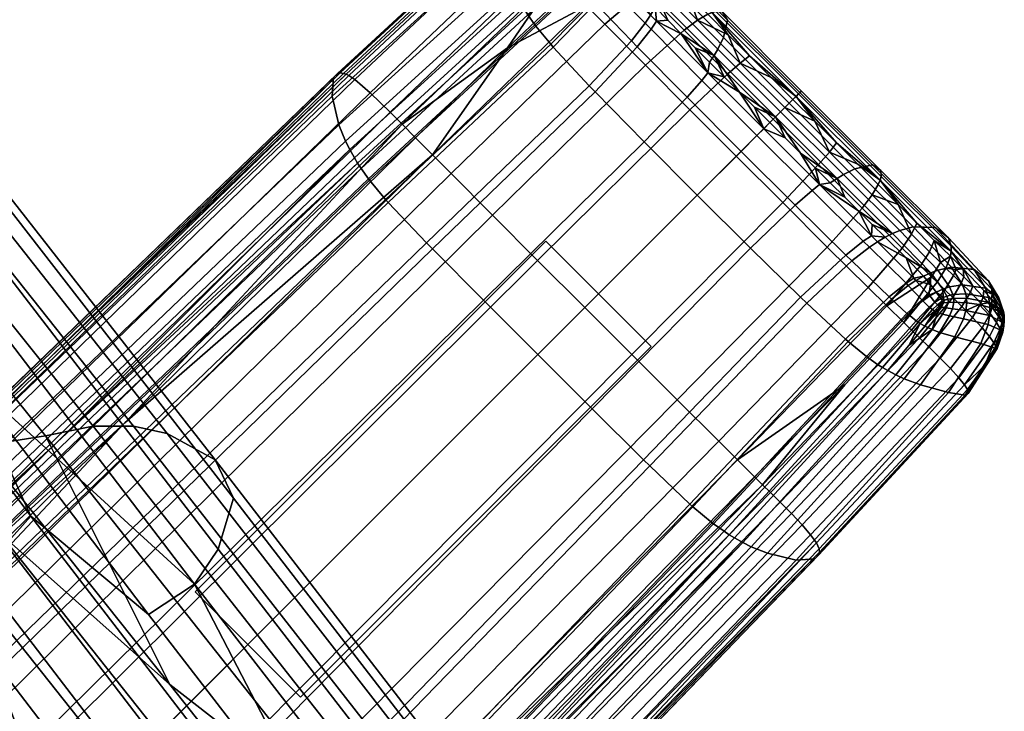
# Model space of a CAD drawing. Header units: millimetres. Extents: x -338 to 338, y -329 to 378.
# Tile 109 of 110: x 259 to 299, y 266 to 294. Entities that reach past the tile are written whole.
import ezdxf

# ---------------------------------------------------------------- set-up
doc = ezdxf.new("R2010")
doc.units = ezdxf.units.MM
doc.header["$MEASUREMENT"] = 0
for name, color, linetype, true_color in [('nozky', 7, 'Continuous', 0x1e1e1e), ('podnoz', 7, 'Continuous', 0x000000), ('sedak', 7, 'Continuous', 0xa5d07f)]:
    doc.layers.add(name, color=color, linetype=linetype, true_color=true_color)

msp = doc.modelspace()

# ---------------------------------------------------------------- meshes
at = {"layer": 'nozky'}
mesh = msp.add_polyface(dxfattribs=at)
corners = [(270.429, -266.186), (270.429, -266.186, 10), (266.187, -270.429), (266.187, -270.429, 10), (266.187, -270.429), (266.187, -270.429, 10), (280.328, -284.571), (280.328, -284.571, 10), (280.328, -284.571), (280.328, -284.571, 10), (284.571, -280.328), (284.571, -280.328, 10), (284.571, -280.328), (284.571, -280.328, 10), (270.429, -266.186), (270.429, -266.186, 10), (266.187, 270.429), (266.187, 270.429, 10), (270.429, 266.186), (270.429, 266.186, 10), (270.429, 266.186), (270.429, 266.186, 10), (284.571, 280.328), (284.571, 280.328, 10), (284.571, 280.328), (284.571, 280.328, 10), (280.328, 284.571), (280.328, 284.571, 10), (280.328, 284.571), (280.328, 284.571, 10), (266.187, 270.429), (266.187, 270.429, 10), (-270.429, 266.186), (-270.429, 266.186, 10), (-266.187, 270.429), (-266.187, 270.429, 10), (-266.187, 270.429), (-266.187, 270.429, 10), (-280.329, 284.571), (-280.329, 284.571, 10), (-280.329, 284.571), (-280.329, 284.571, 10), (-284.571, 280.328), (-284.571, 280.328, 10), (-284.571, 280.328), (-284.571, 280.328, 10), (-270.429, 266.186), (-270.429, 266.186, 10), (-266.187, -270.429), (-266.187, -270.429, 10), (-270.429, -266.186), (-270.429, -266.186, 10), (-270.429, -266.186), (-270.429, -266.186, 10), (-284.571, -280.328), (-284.571, -280.328, 10), (-284.571, -280.328), (-284.571, -280.328, 10), (-280.329, -284.571), (-280.329, -284.571, 10), (-280.329, -284.571), (-280.329, -284.571, 10), (-266.187, -270.429), (-266.187, -270.429, 10)]
mesh.append_faces([[corners[k] for k in face] for face in [(0, 2, 3, 1), (4, 6, 7, 5), (8, 10, 11, 9), (12, 14, 15, 13), (16, 18, 19, 17), (20, 22, 23, 21), (24, 26, 27, 25), (28, 30, 31, 29), (32, 34, 35, 33), (36, 38, 39, 37), (40, 42, 43, 41), (44, 46, 47, 45), (48, 50, 51, 49), (52, 54, 55, 53), (56, 58, 59, 57), (60, 62, 63, 61)]])
at = {"layer": 'podnoz'}
mesh = msp.add_polyface(dxfattribs=at)
corners = [(284.293, 294.692, 19.001), (284.852, 295.068, 18.158), (284.139, 295.789, 17.959), (283.569, 295.424, 18.792), (285.9, 293.075, 19.25), (286.434, 293.479, 18.396), (284.333, 291.669, 20.482), (282.695, 293.319, 20.219), (287.655, 291.316, 19.342), (288.158, 291.752, 18.483), (284.602, 295.982, 16.929), (283.707, 296.226, 17.795), (285.303, 295.276, 17.115), (286.055, 294.521, 17.249), (283.961, 296.629, 16.681), (286.85, 293.724, 17.338), (288.533, 292.038, 17.42), (287.678, 292.893, 17.392), (289.404, 291.166, 17.43), (284.566, 293.121, 5.046), (284.786, 293.444, 5.418), (286.852, 291.36, 5.505), (286.609, 291.055, 5.118), (284.008, 292.41, 4.482), (286.017, 290.372, 4.528), (284.328, 293.365, 5.03), (284.546, 293.689, 5.398), (283.771, 292.653, 4.471), (285.78, 292.935, 5.914), (286.342, 292.37, 5.94), (285.241, 293.48, 5.878), (283.896, 294.841, 5.73), (284.729, 294, 5.83), (286.922, 291.787, 5.957), (283.08, 295.156, 5.301), (287.178, 293.836, 16.06), (287.024, 293.795, 16.724), (290.408, 290.409, 16.814), (290.506, 290.506, 16.145), (287.424, 293.827, 14.61), (290.625, 290.625, 14.686), (287.646, 293.489, 11.456), (290.567, 290.567, 11.51), (287.488, 292.785, 8.397), (290.136, 290.136, 8.431), (284.365, 296.659, 15.461), (284.172, 296.662, 16.095), (284.7, 296.558, 14.079), (285.121, 296.02, 11.075), (285.148, 295.132, 8.157), (284.998, 294.591, 6.889), (287.258, 292.318, 7.067), (284.879, 294.301, 6.329), (287.104, 292.06, 6.48), (283.428, 297.595, 10.348), (282.977, 298.174, 13.053), (283.518, 296.67, 7.739), (283.397, 296.125, 6.617), (283.292, 295.838, 6.125), (287.517, 291.191, 5.967)]
mesh.append_faces([[corners[k] for k in face] for face in [(0, 1, 2, 3), (4, 5, 1, 0), (6, 4, 0, 7), (8, 9, 5, 4), (2, 10, 11, 11), (12, 1, 13, 13), (10, 2, 1, 12), (14, 11, 10, 10), (15, 13, 5, 5), (16, 17, 9, 9), (18, 16, 9, 9), (17, 15, 5, 5), (13, 1, 5, 5), (9, 17, 5, 5), (19, 20, 21, 22), (23, 19, 22, 24), (25, 26, 20, 19), (27, 25, 19, 23), (21, 28, 29, 29), (20, 30, 28, 28), (26, 31, 32, 32), (20, 32, 30, 30), (21, 29, 33, 33), (20, 28, 21, 21), (34, 31, 26, 26), (20, 26, 32, 32), (35, 36, 37, 38), (39, 35, 38, 40), (41, 39, 40, 42), (43, 41, 42, 44), (45, 46, 36, 35), (47, 45, 35, 39), (48, 47, 39, 41), (49, 48, 41, 43), (50, 49, 43, 51), (52, 50, 51, 53), (54, 55, 47, 48), (56, 54, 48, 49), (57, 56, 49, 50), (58, 57, 50, 52), (36, 17, 16, 16), (36, 13, 15, 15), (46, 10, 12, 12), (36, 12, 13, 13), (36, 15, 17, 17), (37, 36, 16, 16), (46, 14, 10, 10), (46, 12, 36, 36), (53, 28, 30, 52), (53, 59, 33, 33), (53, 29, 28, 28), (29, 53, 33, 33), (52, 30, 32, 32), (31, 52, 32, 32)]])
mesh = msp.add_polyface(dxfattribs=at)
corners = [(276.502, 287.292, 21.707), (282.695, 293.319, 20.219), (281.959, 294.066, 20), (275.75, 288.049, 21.48), (278.17, 285.619, 21.979), (284.333, 291.669, 20.482), (281.291, 294.749, 19.707), (278.778, 292.37, 20.509), (275.066, 288.739, 21.178), (263.348, 277.25, 22.832), (272.373, 291.247, 17.411), (278.752, 297.218, 16.141), (278.665, 297.275, 15.767), (272.266, 291.301, 17.016), (272.617, 291.085, 18.151), (278.963, 297.057, 16.839), (273.236, 290.557, 19.431), (279.527, 296.544, 18.039), (274.045, 289.771, 20.439), (280.299, 295.77, 18.996), (274.527, 289.285, 20.842), (280.766, 295.289, 19.383), (272.168, 291.338, 16.605), (260.33, 279.858, 18.22), (278.59, 297.316, 15.377), (279.023, 294.771, 5.917), (278.775, 295.429, 6.994), (280.711, 296.815, 7.084), (280.892, 296.198, 6.102), (279.176, 294.436, 5.463), (281.006, 295.89, 5.69), (271.918, 291.334, 15.192), (272.031, 291.358, 15.915), (278.494, 297.35, 14.721), (278.428, 297.345, 14.031), (271.76, 291.164, 13.674), (278.365, 297.223, 12.585), (271.705, 290.412, 10.561), (278.461, 296.555, 9.637), (271.981, 289.262, 7.74), (272.248, 288.604, 6.584), (272.414, 288.266, 6.096), (281.146, 295.593, 5.341), (281.693, 296.112, 5.702), (281.721, 296.049, 5.63), (280.359, 294.955, 5.15), (279.35, 294.103, 5.074), (272.603, 287.927, 5.676), (260.616, 276.461, 6.894), (275.75, 284.257, 4.391), (282.305, 290.594, 3.953), (284.291, 288.571, 3.969), (277.807, 282.185, 4.381), (275.504, 284.507, 4.392), (282.07, 290.837, 3.95), (273.961, 286.131, 4.528), (280.617, 292.4, 4.036), (280.522, 292.509, 4.061), (282.236, 294.255, 4.498), (282.328, 294.158, 4.48), (273.859, 286.246, 4.558), (279.922, 293.244, 4.364), (281.659, 294.88, 4.734), (273.215, 287.029, 4.903), (279.881, 293.297, 4.397), (281.621, 294.924, 4.761), (273.171, 287.086, 4.939), (279.6, 293.696, 4.686), (281.363, 295.249, 5.002), (272.87, 287.506, 5.255), (281.248, 295.418, 5.159), (281.809, 295.907, 5.476), (281.914, 295.777, 5.355), (279.471, 293.898, 4.867), (272.732, 287.716, 5.452)]
mesh.append_faces([[corners[k] for k in face] for face in [(0, 1, 2, 3), (4, 5, 1, 0), (2, 6, 7, 7), (3, 8, 9, 9), (8, 3, 7, 7), (2, 7, 3, 3), (10, 11, 12, 13), (14, 15, 11, 10), (16, 17, 15, 14), (18, 19, 17, 16), (20, 21, 19, 18), (13, 22, 23, 23), (22, 13, 12, 24), (20, 7, 21, 21), (20, 8, 7, 7), (21, 7, 6, 6), (20, 9, 8, 8), (25, 26, 27, 28), (29, 25, 28, 30), (31, 32, 33, 34), (35, 31, 34, 36), (37, 35, 36, 38), (39, 37, 38, 26), (40, 39, 26, 25), (41, 40, 25, 29), (24, 33, 32, 22), (32, 23, 22, 22), (42, 30, 43, 43), (43, 44, 42, 42), (42, 45, 30, 30), (29, 46, 47, 41), (29, 45, 46, 46), (30, 45, 29, 29), (48, 41, 47, 47), (49, 50, 51, 52), (53, 54, 50, 49), (55, 56, 54, 53), (57, 58, 59, 56), (60, 57, 56, 55), (61, 62, 58, 57), (63, 61, 57, 60), (64, 65, 62, 61), (66, 64, 61, 63), (67, 68, 65, 64), (69, 67, 64, 66), (70, 71, 72, 68), (73, 70, 68, 67), (74, 73, 67, 69), (45, 70, 73, 73), (74, 47, 46, 73), (70, 42, 44, 71), (70, 45, 42, 42), (73, 46, 45, 45)]])
mesh = msp.add_polyface(dxfattribs=at)
corners = [(282.695, 293.319, 20.219), (284.293, 294.692, 19.001), (283.569, 295.424, 18.792), (281.959, 294.066, 20), (279.992, 283.794, 22.079), (286.127, 289.87, 20.579), (284.333, 291.669, 20.482), (278.17, 285.619, 21.979), (283.707, 296.226, 17.795), (283.486, 296.449, 17.694), (283.215, 296.295, 18.127), (283.734, 296.559, 17.214), (283.133, 295.868, 18.621), (282.911, 296.094, 18.515), (282.572, 295.843, 18.864), (282.193, 295.537, 19.176), (281.291, 294.749, 19.707), (284.139, 295.789, 17.959), (282.392, 296.625, 18.209), (280.766, 295.289, 19.383), (281.877, 296.456, 6.085), (282.099, 296.552, 6.218), (282.08, 296.351, 5.952), (281.91, 296.272, 5.856), (281.922, 296.215, 5.787), (281.721, 296.049, 5.63), (281.693, 296.112, 5.702), (281.627, 296.313, 5.946), (277.807, 282.185, 4.381), (284.291, 288.571, 3.969), (286.429, 286.428, 3.97), (279.994, 279.995, 4.375), (282.07, 290.837, 3.95), (283.771, 292.653, 4.471), (284.008, 292.41, 4.482), (282.305, 290.594, 3.953), (282.872, 294.843, 4.974), (283.08, 295.156, 5.301), (284.546, 293.689, 5.398), (284.328, 293.365, 5.03), (282.328, 294.158, 4.48), (280.617, 292.4, 4.036), (282.778, 294.934, 4.985), (282.985, 295.245, 5.307), (282.236, 294.255, 4.498), (282.199, 295.487, 5.157), (282.398, 295.764, 5.437), (281.659, 294.88, 4.734), (282.162, 295.523, 5.176), (282.36, 295.796, 5.452), (281.621, 294.924, 4.761), (281.914, 295.777, 5.355), (282.108, 296.01, 5.588), (281.363, 295.249, 5.002), (281.809, 295.907, 5.476), (282.004, 296.109, 5.675), (283.155, 295.545, 5.686), (283.896, 294.841, 5.73), (282.517, 296.062, 5.778), (282.82, 295.829, 5.714), (282.256, 296.241, 5.869), (282.156, 296.305, 5.913), (282.637, 296.329, 6.155), (282.723, 296.596, 6.583), (283.397, 296.125, 6.617), (283.292, 295.838, 6.125), (284.879, 294.301, 6.329), (282.355, 296.484, 6.201), (282.225, 296.534, 6.219)]
mesh.append_faces([[corners[k] for k in face] for face in [(0, 1, 2, 3), (4, 5, 6, 7), (8, 9, 10, 10), (9, 8, 11, 11), (12, 13, 14, 14), (3, 15, 16, 16), (15, 12, 14, 14), (13, 12, 10, 10), (17, 8, 12, 2), (12, 3, 2, 2), (15, 3, 12, 12), (10, 12, 8, 8), (18, 19, 15, 15), (18, 14, 13, 13), (18, 13, 10, 10), (19, 16, 15, 15), (18, 15, 14, 14), (20, 21, 22, 23), (23, 24, 25, 26), (23, 22, 24, 24), (27, 20, 23, 26), (28, 29, 30, 31), (32, 33, 34, 35), (36, 37, 38, 39), (40, 36, 39, 33), (41, 40, 33, 32), (42, 43, 37, 36), (44, 42, 36, 40), (45, 46, 43, 42), (47, 45, 42, 44), (48, 49, 46, 45), (50, 48, 45, 47), (51, 52, 49, 48), (53, 51, 48, 50), (54, 55, 52, 51), (37, 56, 57, 57), (43, 56, 37, 37), (46, 58, 59, 59), (58, 49, 52, 60), (58, 46, 49, 49), (60, 52, 55, 61), (46, 59, 56, 43), (61, 55, 24, 22), (54, 25, 24, 55), (62, 63, 64, 65), (65, 66, 57, 57), (65, 57, 56, 56), (56, 59, 65, 65), (65, 59, 62, 62), (59, 58, 62, 62), (58, 60, 67, 62), (60, 61, 68, 67), (21, 68, 61, 22)]])
mesh = msp.add_polyface(dxfattribs=at)
corners = [(286.127, 289.87, 20.579), (287.655, 291.316, 19.342), (285.9, 293.075, 19.25), (284.333, 291.669, 20.482), (289.485, 289.485, 19.355), (289.955, 289.955, 18.496), (288.158, 291.752, 18.483), (287.998, 287.998, 20.593), (291.316, 287.655, 19.342), (291.752, 288.158, 18.483), (289.87, 286.127, 20.579), (293.075, 285.9, 19.25), (293.479, 286.433, 18.396), (290.285, 290.285, 17.432), (289.404, 291.166, 17.43), (292.038, 288.533, 17.42), (291.166, 289.405, 17.43), (292.894, 287.678, 17.392), (293.724, 286.849, 17.338), (288.83, 288.831, 5.128), (289.104, 289.104, 5.518), (291.359, 286.852, 5.505), (291.056, 286.609, 5.118), (288.192, 288.192, 4.535), (290.371, 286.017, 4.528), (286.609, 291.055, 5.118), (286.852, 291.36, 5.505), (286.017, 290.372, 4.528), (284.291, 288.571, 3.969), (286.429, 286.428, 3.97), (282.305, 290.594, 3.953), (284.008, 292.41, 4.482), (291.191, 287.516, 5.967), (291.787, 286.922, 5.957), (290.584, 288.122, 5.973), (292.369, 286.342, 5.94), (289.971, 288.736, 5.975), (288.736, 289.97, 5.975), (289.354, 289.353, 5.975), (287.517, 291.191, 5.967), (288.123, 290.584, 5.973), (286.922, 291.787, 5.957), (290.506, 290.506, 16.145), (290.408, 290.409, 16.814), (293.795, 287.024, 16.724), (293.836, 287.178, 16.06), (290.625, 290.625, 14.686), (293.827, 287.424, 14.61), (290.567, 290.567, 11.51), (293.489, 287.646, 11.456), (290.136, 290.136, 8.431), (292.785, 287.488, 8.397), (289.787, 289.787, 7.092), (292.318, 287.258, 7.067), (289.58, 289.58, 6.502), (292.061, 287.103, 6.48), (287.258, 292.318, 7.067), (287.488, 292.785, 8.397), (287.104, 292.06, 6.48), (288.533, 292.038, 17.42)]
mesh.append_faces([[corners[k] for k in face] for face in [(0, 1, 2, 3), (4, 5, 6, 1), (7, 4, 1, 0), (8, 9, 5, 4), (10, 8, 4, 7), (11, 12, 9, 8), (5, 13, 14, 6), (9, 15, 16, 16), (16, 5, 9, 9), (9, 17, 15, 15), (13, 5, 16, 16), (12, 18, 17, 9), (19, 20, 21, 22), (23, 19, 22, 24), (25, 26, 20, 19), (27, 25, 19, 23), (28, 27, 23, 29), (30, 31, 27, 28), (21, 32, 33, 33), (21, 34, 32, 32), (21, 33, 35, 35), (20, 36, 34, 21), (20, 37, 38, 38), (26, 39, 40, 40), (26, 41, 39, 39), (20, 40, 37, 37), (26, 40, 20, 20), (38, 36, 20, 20), (42, 43, 44, 45), (46, 42, 45, 47), (48, 46, 47, 49), (50, 48, 49, 51), (52, 50, 51, 53), (54, 52, 53, 55), (56, 57, 50, 52), (58, 56, 52, 54), (44, 17, 18, 18), (44, 15, 17, 17), (16, 15, 43, 43), (43, 15, 44, 44), (55, 33, 32, 32), (34, 36, 54, 54), (34, 55, 32, 32), (33, 55, 35, 35), (54, 55, 34, 34), (16, 43, 13, 13), (43, 59, 14, 14), (13, 43, 14, 14), (38, 37, 54, 54), (40, 54, 37, 37), (36, 38, 54, 54), (39, 58, 40, 40), (54, 40, 58, 58)]])
mesh = msp.add_polyface(dxfattribs=at)
corners = [(247.772, 259.028, 25.637), (276.502, 287.292, 21.707), (275.75, 288.049, 21.48), (246.984, 259.815, 25.408), (249.516, 257.284, 25.912), (278.17, 285.619, 21.979), (251.418, 255.382, 26.013), (279.992, 283.794, 22.079), (253.4, 253.4, 26.027), (281.893, 281.893, 22.094), (255.382, 251.418, 26.013), (283.794, 279.993, 22.079), (257.283, 249.516, 25.912), (285.619, 278.17, 21.979), (259.027, 247.772, 25.637), (287.293, 276.502, 21.707), (259.815, 246.985, 25.408), (288.049, 275.75, 21.48), (255.438, 269.505, 23.885), (246.266, 260.534, 25.103), (263.348, 277.25, 22.832), (243.389, 263.146, 21.295), (272.373, 291.247, 17.411), (272.266, 291.301, 17.016), (243.268, 263.205, 20.892), (243.658, 262.974, 22.047), (272.617, 291.085, 18.151), (244.326, 262.424, 23.341), (273.236, 290.557, 19.431), (245.188, 261.607, 24.358), (274.045, 289.771, 20.439), (245.697, 261.102, 24.765), (274.527, 289.285, 20.842), (252.375, 272.154, 19.256), (243.156, 263.246, 20.472), (260.33, 279.858, 18.22), (232.785, 253.246, 21.87), (242.859, 263.261, 19.017), (242.997, 263.276, 19.763), (272.031, 291.358, 15.915), (271.918, 291.334, 15.192), (242.653, 263.114, 17.44), (271.76, 291.164, 13.674), (242.52, 262.418, 14.162), (271.705, 290.412, 10.561), (242.77, 261.332, 11.12), (271.981, 289.262, 7.74), (243.043, 260.697, 9.838), (272.248, 288.604, 6.584), (243.217, 260.366, 9.284), (272.414, 288.266, 6.096), (252.646, 268.821, 7.734), (260.616, 276.461, 6.894), (243.416, 260.03, 8.797), (256.404, 246.568, 6.873), (284.508, 275.504, 4.392), (286.131, 273.96, 4.528), (258.169, 244.877, 7.283), (256.131, 246.837, 6.839), (284.258, 275.75, 4.391), (253.865, 249.086, 6.647), (282.185, 277.807, 4.381), (251.475, 251.475, 6.584), (279.994, 279.995, 4.375), (249.086, 253.866, 6.647), (277.807, 282.185, 4.381), (246.838, 256.131, 6.839), (275.75, 284.257, 4.391), (246.567, 256.404, 6.873), (275.504, 284.507, 4.392), (244.877, 258.169, 7.283), (273.961, 286.131, 4.528), (244.767, 258.292, 7.336), (273.859, 286.246, 4.558), (244.07, 259.115, 7.839), (273.215, 287.029, 4.903), (244.023, 259.174, 7.887), (273.171, 287.086, 4.939), (243.701, 259.604, 8.29), (272.87, 287.506, 5.255), (243.555, 259.818, 8.529), (272.732, 287.716, 5.452), (272.603, 287.927, 5.676)]
mesh.append_faces([[corners[k] for k in face] for face in [(0, 1, 2, 3), (4, 5, 1, 0), (6, 7, 5, 4), (8, 9, 7, 6), (10, 11, 9, 8), (12, 13, 11, 10), (14, 15, 13, 12), (16, 17, 15, 14), (3, 18, 19, 19), (18, 3, 20, 20), (20, 3, 2, 2), (21, 22, 23, 24), (25, 26, 22, 21), (27, 28, 26, 25), (29, 30, 28, 27), (31, 32, 30, 29), (24, 33, 34, 34), (33, 24, 35, 35), (36, 24, 34, 34), (24, 23, 35, 35), (20, 32, 31, 31), (31, 18, 20, 20), (31, 19, 18, 18), (37, 38, 39, 40), (41, 37, 40, 42), (43, 41, 42, 44), (45, 43, 44, 46), (47, 45, 46, 48), (49, 47, 48, 50), (38, 33, 35, 35), (38, 36, 34, 34), (38, 34, 33, 33), (39, 38, 35, 35), (51, 49, 52, 52), (49, 50, 52, 52), (49, 51, 53, 53), (54, 55, 56, 57), (58, 59, 55, 54), (60, 61, 59, 58), (62, 63, 61, 60), (64, 65, 63, 62), (66, 67, 65, 64), (68, 69, 67, 66), (70, 71, 69, 68), (72, 73, 71, 70), (74, 75, 73, 72), (76, 77, 75, 74), (78, 79, 77, 76), (80, 81, 79, 78), (81, 80, 52, 52), (80, 51, 52, 52), (51, 80, 53, 53), (82, 81, 52, 52)]])
mesh = msp.add_polyface(dxfattribs=at)
corners = [(281.893, 281.893, 22.094), (287.998, 287.998, 20.593), (286.127, 289.87, 20.579), (279.992, 283.794, 22.079), (283.794, 279.993, 22.079), (289.87, 286.127, 20.579), (291.668, 284.333, 20.482), (293.075, 285.9, 19.25), (291.316, 287.655, 19.342), (294.691, 284.293, 19.001), (295.068, 284.852, 18.158), (293.479, 286.433, 18.396), (293.319, 282.695, 20.219), (295.424, 283.57, 18.792), (295.789, 284.138, 17.959), (294.066, 281.959, 20), (294.521, 286.054, 17.249), (293.724, 286.849, 17.338), (295.276, 285.302, 17.115), (295.982, 284.602, 16.929), (295.867, 283.134, 18.621), (294.934, 282.778, 4.985), (295.244, 282.985, 5.307), (295.764, 282.398, 5.437), (295.486, 282.199, 5.157), (294.256, 282.236, 4.498), (294.879, 281.659, 4.734), (294.843, 282.872, 4.974), (295.156, 283.08, 5.301), (294.158, 282.328, 4.48), (293.365, 284.328, 5.03), (293.689, 284.546, 5.398), (292.652, 283.772, 4.471), (290.837, 282.071, 3.95), (292.4, 280.617, 4.036), (293.121, 284.567, 5.046), (293.444, 284.786, 5.418), (292.41, 284.008, 4.482), (290.594, 282.305, 3.953), (291.056, 286.609, 5.118), (291.359, 286.852, 5.505), (290.371, 286.017, 4.528), (288.571, 284.291, 3.969), (286.429, 286.428, 3.97), (288.192, 288.192, 4.535), (294.842, 283.896, 5.73), (295.545, 283.155, 5.686), (294, 284.728, 5.83), (295.829, 282.82, 5.714), (292.936, 285.78, 5.914), (293.479, 285.241, 5.878), (292.369, 286.342, 5.94), (294.591, 284.998, 6.889), (295.133, 285.149, 8.157), (296.67, 283.517, 7.739), (296.125, 283.397, 6.617), (294.301, 284.878, 6.329), (295.838, 283.292, 6.125), (293.836, 287.178, 16.06), (293.795, 287.024, 16.724), (296.662, 284.172, 16.095), (296.66, 284.366, 15.461), (293.827, 287.424, 14.61), (296.559, 284.7, 14.079), (293.489, 287.646, 11.456), (296.02, 285.12, 11.075), (292.785, 287.488, 8.397), (292.318, 287.258, 7.067), (292.061, 287.103, 6.48)]
mesh.append_faces([[corners[k] for k in face] for face in [(0, 1, 2, 3), (4, 5, 1, 0), (6, 7, 8, 5), (9, 10, 11, 7), (12, 9, 7, 6), (13, 14, 10, 9), (15, 13, 9, 12), (16, 17, 11, 11), (18, 16, 10, 10), (18, 10, 14, 19), (16, 11, 10, 10), (20, 13, 15, 15), (21, 22, 23, 24), (25, 21, 24, 26), (27, 28, 22, 21), (29, 27, 21, 25), (30, 31, 28, 27), (32, 30, 27, 29), (33, 32, 29, 34), (35, 36, 31, 30), (37, 35, 30, 32), (38, 37, 32, 33), (39, 40, 36, 35), (41, 39, 35, 37), (42, 41, 37, 38), (43, 44, 41, 42), (28, 45, 46, 46), (31, 47, 45, 45), (22, 46, 48, 48), (36, 49, 50, 50), (40, 51, 49, 49), (36, 50, 47, 47), (22, 28, 46, 46), (48, 23, 22, 22), (36, 47, 31, 31), (49, 36, 40, 40), (45, 28, 31, 31), (52, 53, 54, 55), (56, 52, 55, 57), (58, 59, 60, 61), (62, 58, 61, 63), (64, 62, 63, 65), (66, 64, 65, 53), (67, 66, 53, 52), (68, 67, 52, 56), (59, 16, 18, 18), (59, 17, 16, 16), (59, 18, 60, 60), (57, 45, 47, 56), (56, 49, 51, 68), (46, 45, 57, 57), (56, 47, 50, 50), (49, 56, 50, 50)]])
mesh = msp.add_polyface(dxfattribs=at)
corners = [(294.748, 281.291, 19.707), (295.867, 283.134, 18.621), (294.066, 281.959, 20), (285.619, 278.17, 21.979), (291.668, 284.333, 20.482), (289.87, 286.127, 20.579), (283.794, 279.993, 22.079), (287.293, 276.502, 21.707), (293.319, 282.695, 20.219), (288.049, 275.75, 21.48), (292.369, 278.778, 20.509), (259.815, 246.985, 25.408), (277.25, 263.348, 22.832), (288.739, 275.067, 21.178), (291.334, 271.918, 15.192), (297.346, 278.427, 14.031), (297.35, 278.495, 14.721), (291.357, 272.031, 15.915), (291.164, 271.76, 13.674), (297.223, 278.365, 12.585), (290.412, 271.705, 10.561), (296.555, 278.46, 9.637), (289.262, 271.981, 7.74), (295.43, 278.775, 6.994), (288.604, 272.247, 6.584), (294.771, 279.024, 5.917), (294.436, 279.176, 5.463), (295.89, 281.006, 5.69), (296.198, 280.892, 6.102), (288.266, 272.414, 6.096), (291.338, 272.167, 16.605), (297.316, 278.59, 15.377), (279.858, 260.33, 18.22), (287.928, 272.603, 5.676), (294.103, 279.35, 5.074), (294.955, 280.359, 5.15), (295.594, 281.146, 5.341), (276.461, 260.616, 6.894), (293.695, 279.6, 4.686), (295.249, 281.363, 5.002), (295.418, 281.249, 5.159), (293.898, 279.471, 4.867), (287.506, 272.87, 5.255), (287.716, 272.732, 5.452), (293.297, 279.881, 4.397), (294.924, 281.621, 4.761), (287.086, 273.171, 4.939), (294.879, 281.659, 4.734), (295.486, 282.199, 5.157), (295.523, 282.162, 5.176), (293.244, 279.921, 4.364), (287.029, 273.214, 4.903), (292.51, 280.522, 4.061), (294.256, 282.236, 4.498), (286.246, 273.859, 4.558), (292.4, 280.617, 4.036), (294.158, 282.328, 4.48), (286.131, 273.96, 4.528), (284.508, 275.504, 4.392), (290.837, 282.071, 3.95), (284.258, 275.75, 4.391), (290.594, 282.305, 3.953), (282.185, 277.807, 4.381), (288.571, 284.291, 3.969), (279.994, 279.995, 4.375), (286.429, 286.428, 3.97), (259.817, 243.554, 8.529), (290.998, 272.729, 18.435), (291.227, 272.407, 17.526), (297.197, 278.781, 16.25), (296.973, 279.062, 17.105), (290.65, 273.134, 19.26), (296.635, 279.432, 17.878), (290.225, 273.584, 19.93), (296.219, 279.857, 18.511), (289.771, 274.044, 20.439), (295.77, 280.298, 18.996), (289.385, 274.428, 20.769), (295.388, 280.67, 19.313), (289.062, 274.748, 20.992), (295.068, 280.98, 19.528), (263.124, 243.427, 21.412), (260.87, 245.93, 24.915)]
mesh.append_faces([[corners[k] for k in face] for face in [(0, 1, 2, 2), (3, 4, 5, 6), (7, 8, 4, 3), (9, 2, 8, 7), (9, 10, 0, 2), (11, 12, 13, 9), (9, 13, 10, 10), (14, 15, 16, 17), (18, 19, 15, 14), (20, 21, 19, 18), (22, 23, 21, 20), (24, 25, 23, 22), (26, 27, 28, 25), (29, 26, 25, 24), (30, 17, 16, 31), (32, 17, 30, 30), (29, 33, 34, 26), (26, 34, 35, 27), (36, 27, 35, 35), (29, 37, 33, 33), (38, 39, 40, 41), (42, 38, 41, 43), (44, 45, 39, 38), (46, 44, 38, 42), (47, 48, 49, 45), (50, 47, 45, 44), (51, 50, 44, 46), (52, 53, 47, 50), (54, 52, 50, 51), (55, 56, 53, 52), (57, 55, 52, 54), (58, 59, 55, 57), (60, 61, 59, 58), (62, 63, 61, 60), (64, 65, 63, 62), (40, 36, 35, 35), (40, 35, 34, 41), (33, 43, 41, 34), (33, 37, 43, 43), (37, 66, 43, 43), (67, 68, 69, 70), (71, 67, 70, 72), (73, 71, 72, 74), (75, 73, 74, 76), (77, 75, 76, 78), (79, 77, 78, 80), (68, 32, 30, 30), (30, 31, 69, 68), (81, 32, 68, 68), (80, 0, 10, 79), (10, 13, 79, 79), (12, 79, 13, 13), (82, 79, 12, 12)]])
mesh = msp.add_polyface(dxfattribs=at)
corners = [(296.629, 283.961, 16.681), (296.226, 283.707, 17.795), (296.449, 283.487, 17.694), (296.866, 283.431, 17.056), (296.76, 283.182, 17.532), (295.867, 283.134, 18.621), (296.094, 282.911, 18.515), (296.408, 282.604, 18.345), (295.424, 283.57, 18.792), (295.789, 284.138, 17.959), (295.982, 284.602, 16.929), (295.486, 282.199, 5.157), (295.764, 282.398, 5.437), (295.796, 282.36, 5.452), (295.523, 282.162, 5.176), (296.241, 282.257, 5.869), (296.01, 282.108, 5.588), (296.062, 282.517, 5.778), (295.829, 282.82, 5.714), (297.436, 282.511, 17.06), (297.857, 282.075, 16.648), (297.955, 282.326, 16.205), (297.537, 282.763, 16.6), (297.068, 282.877, 17.339), (297.174, 283.128, 16.869), (296.723, 282.297, 18.142), (297.096, 281.929, 17.848), (298.319, 281.902, 15.722), (298.295, 282.226, 15.371), (297.984, 282.586, 15.742), (297.143, 283.452, 16.408), (297.249, 282.448, 7.507), (298.17, 282.298, 9.822), (298.207, 282.101, 9.752), (297.281, 282.266, 7.467), (296.732, 282.416, 6.583), (296.771, 282.263, 6.575), (296.484, 282.355, 6.201), (296.533, 282.225, 6.219), (298.043, 282.68, 9.98), (298.58, 282.29, 12.523), (298.684, 281.956, 12.312), (297.125, 282.803, 7.579), (296.596, 282.723, 6.583), (296.329, 282.636, 6.155), (298.298, 282.634, 14.288), (298.313, 282.438, 14.851), (298.693, 281.833, 14.164), (298.684, 282.003, 13.66), (298.174, 282.976, 13.053), (297.595, 283.428, 10.348), (296.67, 283.517, 7.739), (296.125, 283.397, 6.617), (295.838, 283.292, 6.125), (296.66, 284.366, 15.461), (296.662, 284.172, 16.095), (296.559, 284.7, 14.079), (296.02, 285.12, 11.075), (295.133, 285.149, 8.157), (295.276, 285.302, 17.115), (298.525, 281.911, 14.99), (296.775, 282.105, 6.547), (297.291, 282.08, 7.422), (296.396, 282.188, 6.031), (296.339, 282.302, 5.998), (296.305, 282.156, 5.913), (295.545, 283.155, 5.686)]
mesh.append_faces([[corners[k] for k in face] for face in [(0, 1, 2, 2), (0, 2, 3, 3), (2, 4, 3, 3), (2, 1, 5, 6), (2, 6, 7, 4), (8, 5, 1, 9), (1, 10, 9, 9), (1, 0, 10, 10), (11, 12, 13, 14), (15, 16, 13, 17), (12, 18, 17, 17), (12, 17, 13, 13), (19, 20, 21, 22), (23, 19, 22, 24), (4, 23, 24, 3), (25, 26, 19, 23), (7, 25, 23, 4), (27, 28, 29, 21), (30, 22, 21, 29), (22, 30, 24, 24), (3, 24, 30, 30), (0, 3, 30, 30), (31, 32, 33, 34), (35, 31, 34, 36), (37, 35, 36, 38), (39, 40, 41, 32), (42, 39, 32, 31), (43, 42, 31, 35), (44, 43, 35, 37), (45, 46, 47, 48), (49, 45, 48, 40), (50, 49, 40, 39), (51, 50, 39, 42), (52, 51, 42, 43), (53, 52, 43, 44), (54, 55, 46, 45), (56, 54, 45, 49), (57, 56, 49, 50), (58, 57, 50, 51), (46, 29, 28, 28), (29, 46, 55, 30), (55, 10, 0, 0), (55, 59, 10, 10), (55, 0, 30, 30), (60, 46, 28, 28), (61, 36, 34, 62), (63, 64, 37, 38), (65, 15, 63, 63), (63, 15, 64, 64), (44, 64, 17, 17), (64, 15, 17, 17), (37, 64, 44, 44), (66, 53, 18, 18), (44, 17, 18, 53)]])
mesh = msp.add_polyface(dxfattribs=at)
corners = [(296.094, 282.911, 18.515), (295.867, 283.134, 18.621), (294.748, 281.291, 19.707), (296.408, 282.604, 18.345), (295.068, 280.98, 19.528), (297.346, 278.427, 14.031), (298.512, 280.236, 13.535), (298.508, 280.259, 14.154), (297.35, 278.495, 14.721), (297.223, 278.365, 12.585), (298.428, 280.257, 12.221), (296.555, 278.46, 9.637), (297.861, 280.439, 9.509), (297.164, 281.443, 7.245), (297.257, 281.771, 7.337), (298.213, 281.567, 9.613), (298.15, 281.215, 9.557), (296.814, 280.71, 7.084), (295.43, 278.775, 6.994), (296.593, 281.556, 6.325), (296.713, 281.842, 6.445), (296.198, 280.892, 6.102), (294.771, 279.024, 5.917), (296.312, 281.627, 5.946), (296.455, 281.877, 6.085), (295.89, 281.006, 5.69), (297.316, 278.59, 15.377), (298.026, 279.55, 15.064), (298.496, 280.282, 14.448), (297.291, 282.08, 7.422), (297.795, 282.009, 8.495), (296.775, 282.105, 6.547), (296.553, 282.098, 6.218), (296.272, 281.91, 5.855), (296.351, 282.08, 5.952), (296.111, 281.693, 5.701), (296.215, 281.923, 5.787), (296.049, 281.72, 5.629), (295.594, 281.146, 5.341), (295.777, 281.914, 5.355), (296.01, 282.108, 5.588), (296.109, 282.004, 5.675), (295.907, 281.808, 5.475), (295.249, 281.363, 5.002), (295.418, 281.249, 5.159), (295.523, 282.162, 5.176), (295.796, 282.36, 5.452), (294.924, 281.621, 4.761), (296.168, 281.954, 5.735), (295.986, 281.755, 5.559), (296.305, 282.156, 5.913), (296.241, 282.257, 5.869), (297.527, 281.494, 17.405), (297.914, 281.078, 16.849), (298.229, 281.656, 16.139), (297.857, 282.075, 16.648), (297.096, 281.929, 17.848), (297.436, 282.511, 17.06), (296.973, 279.062, 17.105), (297.197, 278.781, 16.25), (298.384, 280.468, 15.478), (298.205, 280.724, 16.192), (296.635, 279.432, 17.878), (296.219, 279.857, 18.511), (295.77, 280.298, 18.996), (295.388, 280.67, 19.313), (296.723, 282.297, 18.142), (298.207, 282.101, 9.752), (297.281, 282.266, 7.467), (296.533, 282.225, 6.219), (296.771, 282.263, 6.575), (296.396, 282.188, 6.031)]
mesh.append_faces([[corners[k] for k in face] for face in [(0, 1, 2, 2), (3, 0, 2, 4), (5, 6, 7, 8), (9, 10, 6, 5), (11, 12, 10, 9), (13, 14, 15, 16), (17, 13, 16, 12), (18, 17, 12, 11), (19, 20, 14, 13), (21, 19, 13, 17), (22, 21, 17, 18), (23, 24, 20, 19), (25, 23, 19, 21), (26, 8, 27, 27), (28, 27, 8, 8), (14, 29, 30, 30), (30, 15, 14, 14), (20, 31, 29, 14), (31, 20, 24, 32), (33, 34, 32, 24), (23, 25, 35, 35), (33, 24, 23, 35), (36, 33, 35, 37), (38, 37, 35, 35), (34, 33, 36, 36), (25, 38, 35, 35), (39, 40, 41, 42), (43, 39, 42, 44), (45, 46, 40, 39), (47, 45, 39, 43), (48, 34, 36, 36), (49, 37, 38, 38), (37, 49, 48, 36), (41, 50, 48, 48), (34, 48, 50, 50), (40, 51, 50, 41), (41, 48, 49, 42), (44, 42, 49, 49), (38, 44, 49, 49), (52, 53, 54, 55), (56, 52, 55, 57), (58, 59, 60, 61), (62, 58, 61, 53), (63, 62, 53, 52), (64, 63, 52, 56), (65, 64, 56, 66), (4, 65, 66, 3), (59, 26, 27, 27), (60, 59, 27, 27), (67, 30, 29, 68), (32, 69, 70, 31), (34, 71, 69, 32), (71, 34, 50, 50)]])
mesh = msp.add_polyface(dxfattribs=at)
corners = [(298.477, 280.315, 14.732), (298.617, 280.632, 14.557), (298.384, 280.468, 15.478), (298.643, 281.039, 14.983), (298.709, 280.899, 14.381), (298.765, 281.114, 14.211), (298.711, 281.264, 14.681), (298.78, 281.35, 14.147), (298.76, 281.43, 14.281), (298.741, 280.897, 13.327), (298.789, 281.182, 13.262), (298.787, 281.138, 13.763), (298.736, 280.882, 13.878), (298.512, 280.236, 13.535), (298.508, 280.259, 14.154), (298.67, 280.982, 12.125), (298.719, 281.304, 12.123), (298.428, 280.257, 12.221), (298.15, 281.215, 9.557), (298.213, 281.567, 9.613), (297.861, 280.439, 9.509), (298.771, 281.118, 14.105), (298.79, 281.29, 14.042), (298.718, 280.89, 14.262), (298.496, 280.282, 14.448), (298.026, 279.55, 15.064), (298.801, 281.442, 13.253), (298.805, 281.365, 13.682), (298.727, 281.605, 12.169), (298.537, 281.762, 10.944), (297.35, 278.495, 14.721), (298.225, 281.9, 9.691), (297.795, 282.009, 8.495), (298.494, 281.296, 15.564), (298.576, 281.534, 15.189), (298.229, 281.656, 16.139), (298.319, 281.902, 15.722), (297.857, 282.075, 16.648), (297.955, 282.326, 16.205), (298.205, 280.724, 16.192), (297.914, 281.078, 16.849), (298.677, 281.645, 14.618), (298.525, 281.911, 14.99), (298.295, 282.226, 15.371), (298.771, 281.728, 13.406), (298.777, 281.59, 13.871), (298.797, 281.478, 13.755), (298.793, 281.589, 13.309), (298.684, 281.956, 12.312), (298.713, 281.783, 12.23), (298.17, 282.298, 9.822), (298.207, 282.101, 9.752), (298.684, 282.003, 13.66), (298.693, 281.833, 14.164), (298.58, 282.29, 12.523), (298.313, 282.438, 14.851)]
mesh.append_faces([[corners[k] for k in face] for face in [(0, 1, 2, 2), (1, 3, 2, 2), (4, 5, 6, 3), (6, 7, 8, 8), (5, 7, 6, 6), (3, 1, 4, 4), (9, 10, 11, 12), (13, 9, 12, 14), (15, 16, 10, 9), (17, 15, 9, 13), (18, 19, 16, 15), (20, 18, 15, 17), (21, 22, 5, 5), (23, 4, 1, 1), (4, 23, 21, 5), (24, 0, 25, 25), (0, 24, 1, 1), (11, 10, 26, 27), (11, 21, 23, 12), (11, 27, 22, 21), (16, 28, 26, 10), (16, 29, 28, 28), (23, 24, 14, 12), (30, 14, 24, 24), (19, 31, 29, 16), (1, 24, 23, 23), (31, 19, 32, 32), (33, 3, 6, 34), (35, 33, 34, 36), (37, 35, 36, 38), (39, 2, 3, 33), (40, 39, 33, 35), (7, 5, 22, 22), (41, 34, 6, 8), (42, 34, 41, 41), (42, 43, 36, 36), (36, 34, 42, 42), (2, 25, 0, 0), (44, 45, 46, 47), (48, 44, 47, 49), (50, 48, 49, 51), (52, 53, 45, 44), (54, 52, 44, 48), (7, 22, 27, 46), (46, 45, 8, 7), (45, 53, 41, 8), (42, 41, 53, 53), (26, 47, 46, 27), (49, 28, 29, 29), (28, 49, 47, 26), (29, 51, 49, 49), (31, 51, 29, 29), (42, 53, 55, 55), (51, 31, 32, 32)]])
mesh = msp.add_polyface(dxfattribs=at)
corners = [(215.421, 201.63, 31.38), (259.815, 246.985, 25.408), (259.027, 247.772, 25.637), (214.574, 202.476, 31.609), (235.95, 250.453, 26.488), (246.984, 259.815, 25.408), (246.266, 260.534, 25.103), (260.533, 246.266, 25.103), (269.504, 255.437, 23.885), (250.453, 235.95, 26.488), (277.25, 263.348, 22.832), (239.514, 224.748, 27.988), (245.697, 261.102, 24.765), (233.018, 250.204, 10.102), (243.217, 260.366, 9.284), (243.416, 260.03, 8.797), (263.262, 242.859, 19.017), (291.334, 271.918, 15.192), (291.357, 272.031, 15.915), (263.275, 242.997, 19.763), (263.114, 242.653, 17.44), (291.164, 271.76, 13.674), (262.418, 242.52, 14.162), (290.412, 271.705, 10.561), (261.332, 242.77, 11.12), (289.262, 271.981, 7.74), (260.697, 243.043, 9.838), (288.604, 272.247, 6.584), (260.365, 243.217, 9.284), (288.266, 272.414, 6.096), (279.858, 260.33, 18.22), (272.154, 252.375, 19.256), (263.246, 243.157, 20.472), (253.246, 232.785, 21.87), (242.398, 221.519, 23.393), (217.171, 197.436, 14.994), (239.564, 221.716, 11.552), (250.204, 233.018, 10.102), (268.82, 252.646, 7.734), (276.461, 260.616, 6.894), (260.029, 243.416, 8.797), (259.604, 243.701, 8.29), (287.506, 272.87, 5.255), (287.716, 272.732, 5.452), (259.817, 243.554, 8.529), (259.174, 244.023, 7.887), (287.086, 273.171, 4.939), (259.115, 244.07, 7.839), (287.029, 273.214, 4.903), (258.292, 244.767, 7.336), (286.246, 273.859, 4.558), (214.926, 199.115, 11.931), (215.861, 198.352, 12.929), (258.169, 244.877, 7.283), (286.131, 273.96, 4.528), (214.783, 199.238, 11.803), (216.617, 197.795, 14), (243.555, 259.818, 8.529), (262.884, 243.781, 22.334), (263.124, 243.427, 21.412), (291.227, 272.407, 17.526), (290.998, 272.729, 18.435), (262.521, 244.217, 23.168), (290.65, 273.134, 19.26), (262.08, 244.698, 23.845), (290.225, 273.584, 19.93), (261.607, 245.187, 24.358), (289.771, 274.044, 20.439), (261.205, 245.593, 24.69), (289.385, 274.428, 20.769), (260.87, 245.93, 24.915), (289.062, 274.748, 20.992), (217.863, 199.171, 29.82), (218.354, 198.652, 29.15), (217.349, 199.697, 30.331), (216.916, 200.134, 30.663), (216.555, 200.496, 30.888)]
mesh.append_faces([[corners[k] for k in face] for face in [(0, 1, 2, 3), (4, 5, 6, 6), (1, 7, 8, 8), (1, 9, 7, 7), (1, 8, 10, 10), (1, 11, 9, 9), (12, 4, 6, 6), (13, 14, 15, 15), (16, 17, 18, 19), (20, 21, 17, 16), (22, 23, 21, 20), (24, 25, 23, 22), (26, 27, 25, 24), (28, 29, 27, 26), (19, 30, 31, 31), (19, 32, 33, 33), (32, 19, 31, 31), (34, 19, 33, 33), (18, 30, 19, 19), (35, 36, 37, 28), (28, 38, 39, 29), (40, 28, 37, 37), (38, 28, 40, 40), (41, 42, 43, 44), (45, 46, 42, 41), (47, 48, 46, 45), (49, 50, 48, 47), (51, 49, 47, 52), (53, 54, 50, 49), (55, 53, 49, 51), (38, 40, 44, 44), (40, 37, 44, 44), (44, 39, 38, 38), (36, 44, 37, 37), (36, 56, 44, 44), (57, 13, 15, 15), (58, 59, 60, 61), (62, 58, 61, 63), (64, 62, 63, 65), (66, 64, 65, 67), (68, 66, 67, 69), (70, 68, 69, 71), (72, 73, 62, 64), (74, 72, 64, 66), (75, 74, 66, 68), (76, 75, 68, 70), (59, 32, 31, 31), (59, 34, 33, 33), (59, 33, 32, 32), (59, 31, 30, 30), (8, 70, 10, 10), (70, 8, 7, 7), (70, 9, 11, 11), (9, 70, 7, 7)]])
at = {"layer": 'sedak'}
mesh = msp.add_polyface(dxfattribs=at)
corners = [(233.724, 288.623, 673.279), (231.35, 293.747, 705.937), (230.342, 291.752, 706.178), (232.715, 286.628, 673.52), (233.617, 293.258, 672.604), (231.248, 298.382, 705.262), (231.727, 295.889, 705.638), (234.099, 290.765, 672.98), (235.737, 284.203, 645.216), (234.729, 282.21, 645.459), (231.16, 284.939, 673.693), (233.172, 280.521, 645.634), (237.293, 285.044, 621.149), (235.627, 288.836, 644.535), (236.111, 286.345, 644.914), (237.781, 282.561, 621.548), (237.406, 280.425, 621.866), (233.934, 289.563, 620.388), (232.279, 293.369, 643.811), (234.416, 290.997, 644.193), (236.079, 287.198, 620.79), (230.283, 297.793, 671.886), (232.412, 295.419, 672.265), (236.458, 283.083, 585.795), (235.307, 286.194, 601.191), (237.459, 283.85, 601.643), (238.614, 280.779, 586.345), (238.677, 281.714, 602.049), (232.779, 285.861, 585.126), (230.275, 292.415, 619.9), (239.619, 277.927, 933.542), (237.654, 277.104, 935.755), (228.521, 289.994, 932.728), (230.385, 291.167, 930.561), (240.617, 278.541, 932.911), (231.307, 291.951, 929.971), (232.244, 292.895, 929.753), (236.587, 286.466, 931.159), (243.846, 281.334, 933.259), (242.732, 280.255, 932.744), (237.611, 287.488, 931.301), (238.662, 288.646, 931.855), (241.65, 279.314, 932.636), (233.207, 294.008, 929.936), (234.182, 295.259, 930.54), (236.102, 297.995, 933.082), (230.081, 301.655, 929.19), (246.078, 283.75, 935.6), (247.154, 285.008, 937.47), (237.01, 299.393, 935.056), (248.172, 286.248, 939.838), (237.862, 300.753, 937.523), (249.11, 287.429, 942.725), (238.641, 302.031, 940.5), (243.891, 296.784, 944.92), (250.143, 288.249, 946.195), (235.482, 280.106, 1134.188), (230.16, 286.894, 1133.714), (228.691, 286.171, 1132.609), (233.962, 279.489, 1133.077), (239.217, 282.427, 1134.189), (233.758, 289.366, 1133.704), (231.857, 287.95, 1134.055), (237.242, 281.074, 1134.536), (242.237, 284.741, 1132.087), (236.66, 291.739, 1131.598), (235.185, 290.519, 1132.947), (240.701, 283.548, 1133.435), (231.527, 298.159, 1131.15), (230.124, 296.909, 1132.501), (244.567, 286.524, 1128.615), (233.655, 300.026, 1127.674), (246.293, 287.75, 1124.537), (235.236, 301.326, 1123.595), (243.004, 294.291, 1119.722), (236.469, 302.242, 1119.173), (250.066, 285.577, 1120.325), (254.824, 288.131, 965.885), (253.94, 286.751, 955.207), (242.16, 302.588, 952.96), (242.859, 303.927, 963.71), (255.36, 290.135, 993.373), (243.122, 305.791, 991.382), (254.516, 291.7, 1027.585), (242.072, 307.333, 1025.978), (252.521, 292.716, 1063.719), (239.994, 308.243, 1062.501), (265.062, 276.813, 1064.975), (266.984, 275.755, 1029.229), (263.701, 277.103, 1081.91), (251.154, 292.908, 1080.765), (262.066, 277.113, 1097.334), (249.541, 292.782, 1096.245), (260.147, 276.714, 1110.586), (247.672, 292.24, 1109.517), (257.004, 279.096, 947.622), (235.387, 307.139, 1108.497)]
mesh.append_faces([[corners[k] for k in face] for face in [(0, 1, 2, 3), (4, 5, 6, 7), (7, 6, 1, 0), (8, 0, 3, 9), (9, 3, 10, 11), (12, 13, 14, 15), (13, 4, 7, 14), (14, 7, 0, 8), (15, 14, 8, 16), (17, 18, 19, 20), (18, 21, 22, 19), (19, 22, 4, 13), (20, 19, 13, 12), (23, 24, 25, 26), (24, 17, 20, 25), (25, 20, 12, 27), (24, 23, 28, 28), (29, 17, 24, 24), (28, 29, 24, 24), (30, 31, 32, 33), (34, 30, 33, 35), (35, 36, 37, 37), (34, 35, 37, 37), (38, 39, 40, 41), (39, 42, 37, 40), (40, 37, 36, 43), (41, 40, 43, 44), (45, 44, 46, 46), (41, 44, 45, 45), (47, 38, 41, 41), (45, 47, 41, 41), (48, 47, 45, 49), (50, 48, 49, 51), (52, 50, 51, 53), (52, 53, 54, 55), (56, 57, 58, 59), (60, 61, 62, 63), (63, 62, 57, 56), (64, 65, 66, 67), (65, 68, 69, 66), (67, 66, 61, 60), (65, 64, 70, 70), (71, 68, 65, 65), (70, 71, 65, 65), (72, 73, 71, 70), (73, 72, 74, 75), (76, 74, 72, 72), (77, 78, 79, 80), (81, 77, 80, 82), (83, 81, 82, 84), (85, 83, 84, 86), (87, 88, 83, 85), (89, 87, 85, 90), (91, 89, 90, 92), (93, 91, 92, 94), (78, 95, 55, 55), (55, 54, 79, 78), (94, 96, 75, 74), (94, 74, 76, 76)]])
mesh = msp.add_polyface(dxfattribs=at)
corners = [(246.414, 272.797, 933.935), (251.533, 265.939, 935.272), (250.424, 265.289, 935.575), (240.617, 278.541, 932.911), (256.83, 258.962, 936.616), (253.893, 267.74, 935.808), (252.695, 266.766, 935.341), (247.537, 273.677, 934.021), (248.695, 274.699, 934.509), (258.025, 259.743, 936.673), (259.254, 260.677, 937.125), (243.846, 281.334, 933.259), (246.078, 283.75, 935.6), (256.296, 269.978, 938.036), (267.299, 255.597, 940.633), (257.454, 271.165, 939.846), (247.154, 285.008, 937.47), (268.498, 256.746, 942.403), (258.551, 272.346, 942.152), (248.172, 286.248, 939.838), (269.629, 257.899, 944.666), (259.562, 273.483, 944.981), (249.11, 287.429, 942.725), (270.669, 259.017, 947.449), (250.143, 288.249, 946.195), (257.004, 279.096, 947.622), (264.305, 269.513, 949.18), (271.881, 259.689, 950.842), (250.849, 267.668, 1135.221), (244.902, 275.21, 1134.694), (242.861, 273.917, 1135.037), (248.748, 266.434, 1135.56), (254.035, 269.884, 1133.125), (248.016, 277.472, 1132.595), (246.434, 276.302, 1133.941), (252.418, 268.733, 1134.47), (256.478, 271.616, 1129.654), (244.567, 286.524, 1128.615), (258.276, 272.801, 1125.577), (246.293, 287.75, 1124.537), (251.754, 258.138, 1135.251), (252.625, 258.324, 1135.711), (246.857, 265.643, 1135.2), (245.203, 265.246, 1134.073), (250.898, 258.034, 1134.577), (243.592, 265.115, 1132.003), (249.199, 258.038, 1132.497), (256.732, 260.21, 1135.743), (254.578, 259.031, 1136.078), (259.976, 262.386, 1133.649), (258.332, 261.251, 1134.993), (268.469, 256.504, 1130.708), (270.29, 257.669, 1126.63), (272.879, 256.938, 1122.312), (265.158, 266.694, 1121.634), (257.503, 276.309, 1120.967), (250.066, 285.577, 1120.325), (267.105, 272.146, 968.241), (266.161, 270.742, 957.67), (253.94, 286.751, 955.207), (254.824, 288.131, 965.885), (279.57, 256.02, 970.785), (278.644, 254.607, 960.338), (267.73, 274.208, 995.445), (255.36, 290.135, 993.373), (280.166, 258.085, 997.643), (266.984, 275.755, 1029.229), (254.516, 291.7, 1027.585), (279.457, 259.586, 1030.946), (277.604, 260.652, 1066.271), (265.062, 276.813, 1064.975), (276.271, 261.004, 1083.089), (263.701, 277.103, 1081.91), (274.659, 261.101, 1098.455), (262.066, 277.113, 1097.334), (272.746, 260.792, 1111.687), (260.147, 276.714, 1110.586), (247.672, 292.24, 1109.517)]
mesh.append_faces([[corners[k] for k in face] for face in [(0, 1, 2, 2), (2, 3, 0, 0), (2, 1, 4, 4), (5, 6, 7, 8), (6, 1, 0, 7), (9, 4, 1, 6), (10, 9, 6, 5), (8, 11, 12, 12), (13, 5, 8, 8), (12, 13, 8, 8), (10, 5, 13, 13), (13, 14, 10, 10), (15, 13, 12, 16), (17, 14, 13, 15), (18, 15, 16, 19), (20, 17, 15, 18), (21, 18, 19, 22), (23, 20, 18, 21), (21, 22, 24, 25), (23, 21, 26, 27), (21, 25, 26, 26), (28, 29, 30, 31), (32, 33, 34, 35), (35, 34, 29, 28), (33, 32, 36, 36), (36, 37, 33, 33), (38, 39, 37, 36), (40, 41, 42, 42), (43, 44, 40, 40), (42, 43, 40, 40), (44, 43, 45, 46), (47, 28, 31, 48), (48, 31, 42, 41), (49, 32, 35, 50), (50, 35, 28, 47), (36, 32, 49, 49), (51, 36, 49, 49), (52, 38, 36, 51), (38, 52, 53, 54), (39, 38, 55, 56), (38, 54, 55, 55), (57, 58, 59, 60), (61, 62, 58, 57), (63, 57, 60, 64), (65, 61, 57, 63), (66, 63, 64, 67), (68, 65, 63, 66), (69, 68, 66, 70), (71, 69, 70, 72), (73, 71, 72, 74), (75, 73, 74, 76), (25, 58, 26, 26), (26, 58, 27, 27), (25, 59, 58, 58), (62, 27, 58, 58), (76, 77, 56, 55), (76, 55, 54, 54), (75, 76, 54, 54), (53, 75, 54, 54)]])

doc.saveas('drawing.dxf')
